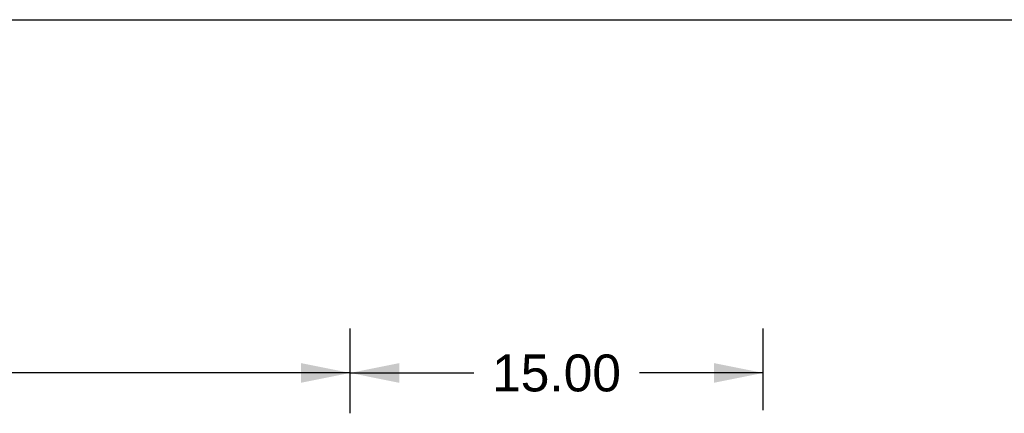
# Model space of a CAD drawing. Header units: inches. Extents: x 0 to 304, y 0 to 196.
# Tile 86 of 98: x 119 to 155, y 182 to 196. Entities that reach past the tile are written whole.
import ezdxf

# ---------------------------------------------------------------- set-up
doc = ezdxf.new("R2010")
doc.units = ezdxf.units.IN
doc.header["$LTSCALE"] = 16.696429
doc.header["$MEASUREMENT"] = 0
doc.layers.get('0').update_dxf_attribs({"linetype": 'CONTINUOUS'})
doc.layers.add('DIMENSIONS', color=7, linetype='CONTINUOUS')
doc.styles.get("Standard").update_dxf_attribs({"font": 'arial.ttf'})
doc.dimstyles.new('DIMSTYLE_1', dxfattribs={"dimtxt": 1.339286, "dimasz": 1.785714, "dimexe": 0.09, "dimexo": 0.07, "dimgap": 0.0375, "dimtad": 0, "dimtih": 1, "dimtoh": 1, "dimzin": 4, "dimdsep": 46, "dimtxsty": 'Standard', "dimblk": '_FILLED', "dimblk1": '_FILLED', "dimblk2": '_FILLED', "dimcen": 0.09, "dimadec": 3, "dimazin": 1, "dimtfac": 1, "dimtdec": 3, "dimtofl": 0, "dimtmove": 0, "dimatfit": 3, "dimldrblk": '_FILLED', "dimfxl": 0, "dimtolj": 1, "dimtzin": 4, "dimarcsym": 0})

# ---------------------------------------------------------------- blocks, each defined once
blk = doc.blocks.new('_FILLED')
at = {"color": 0, "linetype": 'ByBlock'}
blk.add_solid([(0, 0), (-1, 0.2), (-1, -0.2)], dxfattribs=at)
blk = doc.blocks.new('*D1')
at = {"layer": 'DIMENSIONS', "color": 2, "linetype": 'Continuous'}
for p, q in [((52.202, 182.407), (52.202, 185.227)), ((130.952, 182.157), (130.952, 185.227)), ((52.202, 183.62), (88.568, 183.62)), ((130.952, 183.62), (94.587, 183.62))]:
    blk.add_line(p, q, dxfattribs=at)
at = {"layer": 'DIMENSIONS', "color": 2, "linetype": 'Continuous', "xscale": 1.7857142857, "yscale": 1.7857142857, "zscale": 1.7857142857, "rotation": 180}
blk.add_blockref('_FILLED', (52.202, 183.62), dxfattribs=at)
at = {"layer": 'DIMENSIONS', "color": 2, "linetype": 'Continuous', "xscale": 1.7857142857, "yscale": 1.7857142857, "zscale": 1.7857142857}
blk.add_blockref('_FILLED', (130.952, 183.62), dxfattribs=at)
at = {"layer": 'DIMENSIONS', "color": 2, "linetype": 'Continuous', "insert": (91.577, 184.289), "char_height": 1.3393, "width": 4.68003, "attachment_point": 2, "line_spacing_factor": 0.9}
blk.add_mtext('78.75', dxfattribs=at)
blk = doc.blocks.new('*D12')
at = {"layer": 'DIMENSIONS', "color": 2, "linetype": 'Continuous'}
for p, q in [((130.952, 182.157), (130.952, 185.227)), ((145.952, 182.264), (145.952, 185.227)), ((130.952, 183.62), (135.443, 183.62)), ((145.952, 183.62), (141.462, 183.62))]:
    blk.add_line(p, q, dxfattribs=at)
at = {"layer": 'DIMENSIONS', "color": 2, "linetype": 'Continuous', "xscale": 1.7857142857, "yscale": 1.7857142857, "zscale": 1.7857142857, "rotation": 180}
blk.add_blockref('_FILLED', (130.952, 183.62), dxfattribs=at)
at = {"layer": 'DIMENSIONS', "color": 2, "linetype": 'Continuous', "xscale": 1.7857142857, "yscale": 1.7857142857, "zscale": 1.7857142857}
blk.add_blockref('_FILLED', (145.952, 183.62), dxfattribs=at)
at = {"layer": 'DIMENSIONS', "color": 2, "linetype": 'Continuous', "insert": (138.452, 184.289), "char_height": 1.3393, "width": 4.68003, "attachment_point": 2, "line_spacing_factor": 0.9}
blk.add_mtext('15.00', dxfattribs=at)

msp = doc.modelspace()

# ---------------------------------------------------------------- linework, layer by layer
at = {"color": 7, "linetype": 'Continuous'}
msp.add_line((0, 196.429), (303.571, 196.429), dxfattribs=at)

# ---------------------------------------------------------------- dimensions: what is measured, and where the dimension line sits
at = {"layer": 'DIMENSIONS', "color": 2, "linetype": 'Continuous'}
dim = msp.add_linear_dim(base=(130.952, 183.62), p1=(52.202, 185.297), p2=(130.952, 185.297), dimstyle='DIMSTYLE_1', dxfattribs=at)
dim.commit()
dim.dimension.update_dxf_attribs({"geometry": '*D1', "text_midpoint": (91.582, 183.612), "dimtype": 160})
dim = msp.add_linear_dim(base=(130.952, 183.62), p1=(145.952, 185.297), p2=(130.952, 185.297), angle=180, dimstyle='DIMSTYLE_1', dxfattribs=at)
dim.commit()
dim.dimension.update_dxf_attribs({"geometry": '*D12', "text_midpoint": (138.509, 183.612), "dimtype": 160})

doc.saveas('drawing.dxf')
